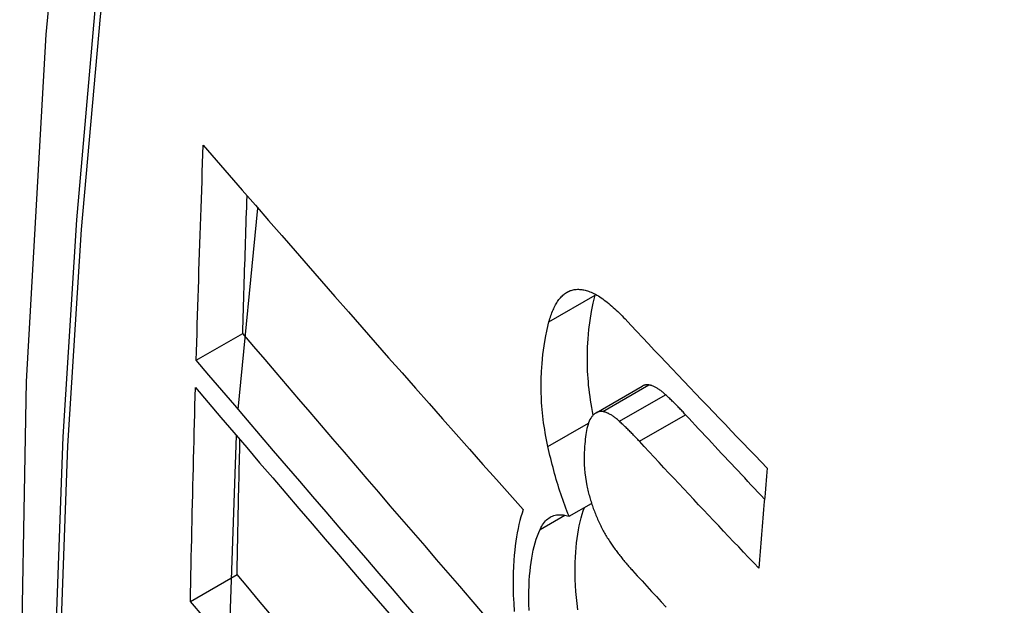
# Model space of a CAD drawing. Header units: inches. Extents: x 532.5 to 626.4, y 208.3 to 286.7.
# Tile 100 of 106: x 581.6182 to 581.7427, y 256.7774 to 256.8514. Entities that reach past the tile are written whole.
import ezdxf

# ---------------------------------------------------------------- set-up
doc = ezdxf.new("R2010")
doc.units = ezdxf.units.IN
doc.header["$MEASUREMENT"] = 0
doc.layers.add('Visible Edges(ANSI)', color=7, linetype='Continuous', lineweight=25)
doc.layers.add('Visible Tangent Edges(ANSI)', color=7, linetype='Continuous', lineweight=25)

msp = doc.modelspace()

# ---------------------------------------------------------------- linework, layer by layer
at = {"layer": 'Visible Edges(ANSI)'}
for p, q in [((581.64585, 256.80215), (581.64831, 256.8276)), ((581.69097, 256.8166), (581.691, 256.8167)), ((581.64053, 256.80836), (581.64642, 256.81175)), ((581.69108, 256.80173), (581.69692, 256.80509)), ((581.64468, 256.77211), (581.64563, 256.79884)), ((581.68767, 256.78865), (581.69052, 256.79028)), ((581.6398, 256.77789), (581.64569, 256.78128))]:
    msp.add_line(p, q, dxfattribs=at)
at = {"layer": 'Visible Edges(ANSI)', "flags": 128}
for points in [[(581.67222, 257.09367), (581.65939, 257.05556), (581.64833, 257.01632), (581.63904, 256.97603), (581.63149, 256.93476), (581.62565, 256.89257), (581.6215, 256.84953), (581.61903, 256.80569), (581.61821, 256.76111), (581.61902, 256.71587), (581.62145, 256.67001), (581.62547, 256.62362), (581.63106, 256.57674), (581.63821, 256.52945), (581.64689, 256.48182), (581.65708, 256.4339), (581.66876, 256.38578)], [(581.64053, 256.80836), (581.64056, 256.80949), (581.6406, 256.81062), (581.64063, 256.81175), (581.64066, 256.81288), (581.6407, 256.81401), (581.64073, 256.81515), (581.64077, 256.81628), (581.6408, 256.81741), (581.64084, 256.81854), (581.64088, 256.81967), (581.64091, 256.8208), (581.64095, 256.82194), (581.64099, 256.82307), (581.64102, 256.8242), (581.64106, 256.82533), (581.6411, 256.82647), (581.64114, 256.8276), (581.64118, 256.82873), (581.64122, 256.82987), (581.64126, 256.831), (581.6413, 256.83213), (581.64134, 256.83327), (581.64138, 256.8344), (581.64142, 256.83554)], [(581.64142, 256.83554), (581.64305, 256.83365), (581.6447, 256.83176), (581.64635, 256.82986), (581.64801, 256.82796), (581.64967, 256.82604), (581.65134, 256.82413), (581.65302, 256.82221), (581.6547, 256.82028), (581.65638, 256.81836), (581.65807, 256.81643), (581.65977, 256.81449), (581.66146, 256.81256), (581.66316, 256.81063), (581.66486, 256.80869), (581.66656, 256.80676), (581.66827, 256.80483), (581.66997, 256.8029), (581.67168, 256.80097), (581.67338, 256.79904), (581.67509, 256.79712), (581.67679, 256.79521), (581.67849, 256.79329), (581.68019, 256.79139), (581.68188, 256.78949)], [(581.64642, 256.81175), (581.64644, 256.81247), (581.64646, 256.8132), (581.64648, 256.81392), (581.6465, 256.81465), (581.64652, 256.81537), (581.64654, 256.8161), (581.64656, 256.81682), (581.64659, 256.81755), (581.64661, 256.81827), (581.64663, 256.819), (581.64665, 256.81973), (581.64667, 256.82045), (581.6467, 256.82118), (581.64672, 256.8219), (581.64674, 256.82263), (581.64677, 256.82335), (581.64679, 256.82408), (581.64681, 256.82481), (581.64684, 256.82553), (581.64686, 256.82626), (581.64688, 256.82698), (581.64691, 256.82771), (581.64693, 256.82844), (581.64695, 256.82916)], [(581.68711, 256.81676), (581.68722, 256.81684), (581.68734, 256.81692), (581.68745, 256.81699), (581.68757, 256.81705), (581.68769, 256.81711), (581.68782, 256.81716), (581.68794, 256.8172), (581.68807, 256.81724), (581.6882, 256.81727), (581.68833, 256.81729), (581.68846, 256.81731), (581.68859, 256.81732), (581.68873, 256.81733), (581.68886, 256.81733), (581.689, 256.81732), (581.68914, 256.81731), (581.68928, 256.8173), (581.68942, 256.81727), (581.68956, 256.81725), (581.6897, 256.81721), (581.68984, 256.81718), (581.68999, 256.81713), (581.69013, 256.81709), (581.69028, 256.81703)], [(581.68513, 256.81324), (581.68519, 256.81344), (581.68525, 256.81363), (581.68531, 256.81382), (581.68537, 256.81401), (581.68544, 256.81419), (581.68551, 256.81437), (581.68558, 256.81455), (581.68565, 256.81472), (581.68573, 256.81488), (581.6858, 256.81504), (581.68588, 256.8152), (581.68596, 256.81535), (581.68605, 256.8155), (581.68613, 256.81564), (581.68622, 256.81577), (581.68631, 256.8159), (581.6864, 256.81603), (581.68649, 256.81615), (581.68659, 256.81626), (581.68669, 256.81637), (581.68679, 256.81648), (581.68689, 256.81657), (581.687, 256.81667), (581.68711, 256.81676)], [(581.69072, 256.80144), (581.69063, 256.80191), (581.69054, 256.80238), (581.69046, 256.80285), (581.69038, 256.80332), (581.69032, 256.80378), (581.69025, 256.80425), (581.6902, 256.80471), (581.69015, 256.80517), (581.69011, 256.80563), (581.69007, 256.80609), (581.69004, 256.80654), (581.69002, 256.80699), (581.69, 256.80744), (581.68999, 256.80789), (581.68999, 256.80832), (581.68999, 256.80876), (581.69, 256.80927), (581.69002, 256.81004), (581.69009, 256.81106), (581.69019, 256.81224), (581.69033, 256.81341), (581.69051, 256.81453), (581.69072, 256.81559), (581.69097, 256.8166)], [(581.69028, 256.81703), (581.69046, 256.81696), (581.69064, 256.81688), (581.69082, 256.81679), (581.69101, 256.8167), (581.69119, 256.8166), (581.69138, 256.81649), (581.69156, 256.81637), (581.69175, 256.81625), (581.69194, 256.81612), (581.69213, 256.81598), (581.69232, 256.81584), (581.6925, 256.81569), (581.69269, 256.81554), (581.69288, 256.81538), (581.69307, 256.81522), (581.69326, 256.81505), (581.69345, 256.81488), (581.69364, 256.8147), (581.69382, 256.81453), (581.69401, 256.81434), (581.6942, 256.81416), (581.69438, 256.81397), (581.69457, 256.81378), (581.69475, 256.81358)], [(581.69475, 256.81358), (581.69549, 256.8128), (581.69623, 256.81201), (581.69697, 256.81123), (581.69771, 256.81044), (581.69845, 256.80966), (581.6992, 256.80887), (581.69994, 256.80808), (581.70069, 256.8073), (581.70143, 256.80651), (581.70218, 256.80573), (581.70293, 256.80494), (581.70368, 256.80416), (581.70443, 256.80337), (581.70518, 256.80259), (581.70593, 256.8018), (581.70668, 256.80102), (581.70744, 256.80023), (581.70819, 256.79945), (581.70894, 256.79866), (581.7097, 256.79788), (581.71045, 256.7971), (581.71121, 256.79632), (581.71197, 256.79553), (581.71273, 256.79475)], [(581.685, 256.79746), (581.68491, 256.79789), (581.68482, 256.79832), (581.68474, 256.79875), (581.68466, 256.79918), (581.68459, 256.7996), (581.68452, 256.80003), (581.68446, 256.80045), (581.6844, 256.80088), (581.68435, 256.8013), (581.68431, 256.80172), (581.68427, 256.80214), (581.68423, 256.80256), (581.6842, 256.80304), (581.68417, 256.80362), (581.68415, 256.80431), (581.68414, 256.80509), (581.68415, 256.80596), (581.68419, 256.80693), (581.68426, 256.80797), (581.68437, 256.80909), (581.68451, 256.81019), (581.68468, 256.81126), (581.68489, 256.81227), (581.68513, 256.81324)], [(581.67677, 256.77643), (581.67531, 256.77812), (581.67385, 256.77982), (581.67238, 256.78151), (581.67092, 256.7832), (581.66946, 256.7849), (581.66799, 256.7866), (581.66653, 256.78829), (581.66507, 256.78999), (581.66362, 256.79168), (581.66216, 256.79338), (581.66071, 256.79507), (581.65926, 256.79676), (581.65781, 256.79844), (581.65637, 256.80012), (581.65493, 256.8018), (581.6535, 256.80347), (581.65207, 256.80514), (581.65065, 256.8068), (581.64923, 256.80846), (581.64782, 256.81011), (581.64642, 256.81175)], [(581.66868, 256.77561), (581.667, 256.77755), (581.66533, 256.77949), (581.66365, 256.78143), (581.66197, 256.78338), (581.6603, 256.78532), (581.65862, 256.78726), (581.65695, 256.78921), (581.65529, 256.79114), (581.65362, 256.79308), (581.65196, 256.79501), (581.65031, 256.79694), (581.64866, 256.79886), (581.64702, 256.80078), (581.64539, 256.80268), (581.64376, 256.80458), (581.64214, 256.80648), (581.64053, 256.80836)], [(581.6398, 256.77789), (581.63982, 256.77901), (581.63984, 256.78014), (581.63986, 256.78126), (581.63989, 256.78239), (581.63991, 256.78351), (581.63993, 256.78464), (581.63996, 256.78576), (581.63998, 256.78689), (581.64001, 256.78801), (581.64003, 256.78914), (581.64006, 256.79027), (581.64009, 256.79139), (581.64011, 256.79252), (581.64014, 256.79365), (581.64017, 256.79477), (581.6402, 256.7959), (581.64022, 256.79703), (581.64025, 256.79815), (581.64028, 256.79928), (581.64031, 256.80041), (581.64034, 256.80154), (581.64037, 256.80267), (581.6404, 256.80379), (581.64043, 256.80492)], [(581.64043, 256.80492), (581.64204, 256.80304), (581.64366, 256.80115), (581.64528, 256.79924), (581.64692, 256.79733), (581.64855, 256.79542), (581.6502, 256.7935), (581.65185, 256.79157), (581.65351, 256.78964), (581.65517, 256.7877), (581.65683, 256.78576), (581.6585, 256.78381), (581.66017, 256.78187), (581.66185, 256.77992), (581.66352, 256.77798), (581.6652, 256.77603)], [(581.69778, 256.80524), (581.69774, 256.80525), (581.6977, 256.80525), (581.69767, 256.80525), (581.69763, 256.80526), (581.69759, 256.80526), (581.69755, 256.80526), (581.69752, 256.80526), (581.69748, 256.80526), (581.69744, 256.80525), (581.69741, 256.80525), (581.69737, 256.80525), (581.69733, 256.80524), (581.6973, 256.80523), (581.69726, 256.80523), (581.69723, 256.80522), (581.69719, 256.80521), (581.69716, 256.8052), (581.69712, 256.80518), (581.69709, 256.80517), (581.69705, 256.80516), (581.69702, 256.80514), (581.69699, 256.80513), (581.69695, 256.80511), (581.69692, 256.80509)], [(581.69988, 256.80401), (581.69979, 256.80409), (581.6997, 256.80417), (581.69961, 256.80424), (581.69953, 256.80432), (581.69944, 256.80439), (581.69935, 256.80446), (581.69926, 256.80453), (581.69917, 256.80459), (581.69908, 256.80466), (581.69899, 256.80472), (581.6989, 256.80477), (581.69882, 256.80483), (581.69873, 256.80488), (581.69864, 256.80493), (581.69855, 256.80498), (581.69847, 256.80502), (581.69838, 256.80506), (581.69829, 256.8051), (581.6982, 256.80513), (581.69812, 256.80516), (581.69803, 256.80518), (581.69795, 256.80521), (581.69786, 256.80523), (581.69778, 256.80524)], [(581.70239, 256.80149), (581.70229, 256.8016), (581.70218, 256.80171), (581.70208, 256.80183), (581.70198, 256.80194), (581.70187, 256.80205), (581.70177, 256.80215), (581.70166, 256.80226), (581.70156, 256.80237), (581.70145, 256.80248), (581.70135, 256.80259), (581.70124, 256.80269), (581.70114, 256.8028), (581.70103, 256.8029), (581.70093, 256.80301), (581.70082, 256.80311), (581.70072, 256.80321), (581.70061, 256.80332), (581.70051, 256.80342), (581.7004, 256.80352), (581.7003, 256.80362), (581.7002, 256.80372), (581.70009, 256.80381), (581.69999, 256.80391), (581.69988, 256.80401)], [(581.69194, 256.80188), (581.69186, 256.80189), (581.69179, 256.80189), (581.69172, 256.8019), (581.69164, 256.80189), (581.69157, 256.80189), (581.6915, 256.80188), (581.69143, 256.80186), (581.69136, 256.80185), (581.69129, 256.80182), (581.69122, 256.8018), (581.69116, 256.80177), (581.69109, 256.80173), (581.69103, 256.8017), (581.69097, 256.80165), (581.6909, 256.80161), (581.69084, 256.80156), (581.69079, 256.8015), (581.69073, 256.80145), (581.69067, 256.80139), (581.69062, 256.80132), (581.69056, 256.80125), (581.69051, 256.80118), (581.69046, 256.80111), (581.69041, 256.80103)], [(581.69404, 256.80065), (581.69395, 256.80073), (581.69387, 256.80081), (581.69378, 256.80088), (581.69369, 256.80096), (581.6936, 256.80103), (581.69351, 256.8011), (581.69342, 256.80117), (581.69333, 256.80123), (581.69324, 256.80129), (581.69315, 256.80135), (581.69307, 256.80141), (581.69298, 256.80147), (581.69289, 256.80152), (581.6928, 256.80157), (581.69271, 256.80161), (581.69263, 256.80166), (581.69254, 256.8017), (581.69245, 256.80173), (581.69236, 256.80177), (581.69228, 256.8018), (581.69219, 256.80182), (581.69211, 256.80184), (581.69202, 256.80186), (581.69194, 256.80188)], [(581.71239, 256.79083), (581.71197, 256.79127), (581.71155, 256.79171), (581.71113, 256.79216), (581.71071, 256.7926), (581.71029, 256.79305), (581.70988, 256.79349), (581.70946, 256.79394), (581.70904, 256.79438), (581.70862, 256.79483), (581.7082, 256.79527), (581.70779, 256.79571), (581.70737, 256.79616), (581.70695, 256.7966), (581.70654, 256.79705), (581.70612, 256.79749), (581.70571, 256.79794), (581.70529, 256.79838), (581.70488, 256.79883), (581.70446, 256.79927), (581.70405, 256.79971), (581.70363, 256.80016), (581.70322, 256.8006), (581.70281, 256.80105), (581.70239, 256.80149)], [(581.69041, 256.80103), (581.69031, 256.80086), (581.69022, 256.80066), (581.69014, 256.80045), (581.69007, 256.80023), (581.69, 256.8), (581.68994, 256.79975), (581.68988, 256.7995), (581.68983, 256.79924), (581.68979, 256.79897), (581.68975, 256.79869), (581.68972, 256.79841), (581.68969, 256.79812), (581.68966, 256.79782), (581.68963, 256.79747), (581.68961, 256.79708), (581.68959, 256.79665), (581.68958, 256.79619), (581.68958, 256.7957), (581.6896, 256.79518), (581.68963, 256.79466), (581.68968, 256.79413), (581.68974, 256.79359), (581.68983, 256.79305), (581.68993, 256.7925)], [(581.69656, 256.79813), (581.69645, 256.79824), (581.69635, 256.79835), (581.69624, 256.79846), (581.69614, 256.79857), (581.69604, 256.79868), (581.69593, 256.79879), (581.69583, 256.7989), (581.69572, 256.79901), (581.69562, 256.79912), (581.69551, 256.79922), (581.69541, 256.79933), (581.6953, 256.79944), (581.6952, 256.79954), (581.69509, 256.79964), (581.69499, 256.79975), (581.69488, 256.79985), (581.69478, 256.79995), (581.69467, 256.80005), (581.69457, 256.80016), (581.69446, 256.80026), (581.69436, 256.80035), (581.69425, 256.80045), (581.69415, 256.80055), (581.69404, 256.80065)], [(581.64569, 256.78128), (581.6457, 256.78199), (581.64572, 256.7827), (581.64573, 256.78341), (581.64574, 256.78412), (581.64576, 256.78483), (581.64577, 256.78554), (581.64579, 256.78625), (581.6458, 256.78696), (581.64582, 256.78767), (581.64583, 256.78838), (581.64585, 256.78909), (581.64586, 256.7898), (581.64588, 256.79051), (581.64589, 256.79122), (581.64591, 256.79193), (581.64593, 256.79265), (581.64594, 256.79336), (581.64596, 256.79407), (581.64598, 256.79478), (581.64599, 256.79549), (581.64601, 256.7962), (581.64603, 256.79691), (581.64604, 256.79762), (581.64606, 256.79834)], [(581.68767, 256.78865), (581.68753, 256.78899), (581.6874, 256.78934), (581.68727, 256.78969), (581.68713, 256.79005), (581.68701, 256.7904), (581.68688, 256.79076), (581.68676, 256.79112), (581.68663, 256.79148), (581.68652, 256.79184), (581.6864, 256.79221), (581.68629, 256.79257), (581.68617, 256.79294), (581.68606, 256.79331), (581.68596, 256.79368), (581.68585, 256.79405), (581.68575, 256.79443), (581.68565, 256.7948), (581.68555, 256.79518), (581.68545, 256.79556), (581.68536, 256.79594), (581.68526, 256.79632), (581.68517, 256.7967), (581.68509, 256.79708), (581.685, 256.79746)], [(581.71165, 256.78211), (581.71102, 256.78278), (581.71038, 256.78344), (581.70975, 256.78411), (581.70912, 256.78477), (581.70848, 256.78544), (581.70785, 256.78611), (581.70722, 256.78678), (581.70659, 256.78744), (581.70595, 256.78811), (581.70532, 256.78878), (581.70469, 256.78945), (581.70406, 256.79011), (581.70343, 256.79078), (581.70281, 256.79145), (581.70218, 256.79212), (581.70155, 256.79279), (581.70092, 256.79345), (581.7003, 256.79412), (581.69967, 256.79479), (581.69905, 256.79546), (581.69842, 256.79613), (581.6978, 256.7968), (581.69718, 256.79746), (581.69656, 256.79813)], [(581.71273, 256.79475), (581.71268, 256.79423), (581.71264, 256.7937), (581.71259, 256.79317), (581.71254, 256.79265), (581.7125, 256.79212), (581.71245, 256.79159), (581.71241, 256.79107), (581.71236, 256.79054), (581.71232, 256.79001), (581.71227, 256.78949), (581.71223, 256.78896), (581.71218, 256.78843), (581.71214, 256.78791), (581.7121, 256.78738), (581.71205, 256.78685), (581.71201, 256.78633), (581.71196, 256.7858), (581.71192, 256.78527), (581.71187, 256.78475), (581.71183, 256.78422), (581.71178, 256.78369), (581.71174, 256.78317), (581.7117, 256.78264), (581.71165, 256.78211)], [(581.68993, 256.7925), (581.68997, 256.79232), (581.69001, 256.79213), (581.69005, 256.79195), (581.6901, 256.79176), (581.69014, 256.79158), (581.69019, 256.7914), (581.69024, 256.79122), (581.69029, 256.79104), (581.69034, 256.79086), (581.69039, 256.79068), (581.69045, 256.7905), (581.6905, 256.79032), (581.69056, 256.79014), (581.69062, 256.78997), (581.69068, 256.78979), (581.69074, 256.78962), (581.6908, 256.78945), (581.69087, 256.78928), (581.69093, 256.78911), (581.691, 256.78894), (581.69107, 256.78878), (581.69114, 256.78861), (581.69121, 256.78845), (581.69128, 256.78829)], [(581.68188, 256.78949), (581.68173, 256.78904), (581.68159, 256.78858), (581.68146, 256.7881), (581.68133, 256.78761), (581.68122, 256.7871), (581.68111, 256.78658), (581.68102, 256.78604), (581.68094, 256.78549), (581.68086, 256.78493), (581.6808, 256.78435), (581.68074, 256.78374), (581.68068, 256.78305), (581.68064, 256.7823), (581.68061, 256.78149), (581.68059, 256.78062), (581.6806, 256.77968), (581.68062, 256.77869), (581.68067, 256.77767), (581.68075, 256.77664)], [(581.68401, 256.78698), (581.68411, 256.78719), (581.68422, 256.78739), (581.68433, 256.78758), (581.68445, 256.78775), (581.68458, 256.78791), (581.68471, 256.78806), (581.68484, 256.7882), (581.68498, 256.78832), (581.68513, 256.78843), (581.68528, 256.78853), (581.68543, 256.78861), (581.68559, 256.78868), (581.68575, 256.78874), (581.68591, 256.78878), (581.68608, 256.78882), (581.68625, 256.78884), (581.68642, 256.78885), (581.68659, 256.78885), (581.68677, 256.78884), (581.68695, 256.78882), (581.68713, 256.78879), (581.68731, 256.78875), (581.68749, 256.7887), (581.68767, 256.78865)], [(581.68877, 256.77684), (581.68868, 256.77762), (581.6886, 256.77839), (581.68853, 256.77916), (581.68849, 256.77992), (581.68846, 256.78067), (581.68844, 256.78141), (581.68844, 256.78212), (581.68846, 256.78281), (581.68848, 256.78348), (581.68852, 256.78411), (581.68857, 256.78472), (581.68862, 256.78529), (581.68869, 256.78586), (581.68877, 256.7864), (581.68886, 256.78694), (581.68895, 256.78745), (581.68906, 256.78795), (581.68919, 256.78844), (581.68932, 256.7889), (581.68946, 256.78934), (581.68962, 256.78977)], [(581.69128, 256.78829), (581.69136, 256.78812), (581.69143, 256.78795), (581.69151, 256.78779), (581.69159, 256.78762), (581.69167, 256.78746), (581.69175, 256.7873), (581.69183, 256.78714), (581.69192, 256.78698), (581.692, 256.78683), (581.69208, 256.78668), (581.69217, 256.78653), (581.69225, 256.78638), (581.69234, 256.78623), (581.69242, 256.78609), (581.69251, 256.78594), (581.6926, 256.7858), (581.69269, 256.78566), (581.69277, 256.78552), (581.69286, 256.78539), (581.69295, 256.78525), (581.69304, 256.78512), (581.69313, 256.78499), (581.69322, 256.78486), (581.69331, 256.78474)], [(581.68261, 256.77674), (581.68258, 256.77759), (581.68258, 256.77839), (581.68258, 256.77915), (581.68261, 256.77986), (581.68264, 256.78053), (581.68269, 256.78114), (581.68274, 256.78171), (581.6828, 256.78227), (581.68287, 256.78281), (581.68296, 256.78335), (581.68305, 256.78386), (581.68315, 256.78436), (581.68327, 256.78485), (581.6834, 256.78531), (581.68353, 256.78576), (581.68368, 256.78618), (581.68384, 256.78659), (581.68401, 256.78698)], [(581.69331, 256.78474), (581.69341, 256.7846), (581.69351, 256.78447), (581.69361, 256.78434), (581.69371, 256.78421), (581.6938, 256.78408), (581.6939, 256.78395), (581.694, 256.78382), (581.6941, 256.78369), (581.6942, 256.78357), (581.6943, 256.78344), (581.69439, 256.78332), (581.69449, 256.78319), (581.69459, 256.78307), (581.69469, 256.78295), (581.69479, 256.78283), (581.69489, 256.78271), (581.69499, 256.7826), (581.69509, 256.78248), (581.69519, 256.78236), (581.69529, 256.78225), (581.69539, 256.78214), (581.69549, 256.78202), (581.69559, 256.78191), (581.69569, 256.7818)], [(581.64978, 256.77643), (581.64841, 256.77806), (581.64705, 256.77968), (581.64569, 256.78128)], [(581.69569, 256.7818), (581.6963, 256.78114), (581.6969, 256.78048), (581.69751, 256.77982), (581.69811, 256.77916), (581.69872, 256.7785), (581.69933, 256.77784), (581.69993, 256.77717)], [(581.64152, 256.77585), (581.6398, 256.77789)]]:
    msp.add_lwpolyline(points, dxfattribs=at)
at = {"layer": 'Visible Edges(ANSI)'}
msp.add_ellipse((581.96534, 256.49129), major_axis=(-0.15963, 0.2772), ratio=0.578093, dxfattribs=at)
at = {"layer": 'Visible Tangent Edges(ANSI)'}
for p, q in [((581.68513, 256.81324), (581.69097, 256.8166)), ((581.68711, 256.81676), (581.68778, 256.81715)), ((581.69194, 256.80188), (581.69778, 256.80524)), ((581.69404, 256.80065), (581.69988, 256.80401)), ((581.69656, 256.79813), (581.70239, 256.80149)), ((581.685, 256.79746), (581.69013, 256.80041)), ((581.68401, 256.78698), (581.68714, 256.78879))]:
    msp.add_line(p, q, dxfattribs=at)
at = {"layer": 'Visible Tangent Edges(ANSI)', "flags": 128}
for points in [[(581.67138, 257.05007), (581.66362, 257.02758), (581.6565, 257.00444), (581.65003, 256.98065), (581.64422, 256.95625), (581.63908, 256.93127), (581.63463, 256.90574), (581.63085, 256.87968), (581.62777, 256.85312), (581.62537, 256.82611), (581.62367, 256.79868), (581.62266, 256.77086), (581.62233, 256.74266), (581.62269, 256.71407), (581.62373, 256.6851), (581.62546, 256.65578), (581.62788, 256.62613), (581.63097, 256.59619), (581.63473, 256.566), (581.63918, 256.53556), (581.64429, 256.50488), (581.65008, 256.474)], [(581.65081, 256.47356), (581.64501, 256.50438), (581.63988, 256.535), (581.63542, 256.56538), (581.63164, 256.59552), (581.62853, 256.6254), (581.62611, 256.65499), (581.62437, 256.68426), (581.62332, 256.71317), (581.62296, 256.74168), (581.62329, 256.76981), (581.62431, 256.79755), (581.62602, 256.8249), (581.62843, 256.85181), (581.63152, 256.87826), (581.63531, 256.90422), (581.63979, 256.92964), (581.64494, 256.9545), (581.65076, 256.97877), (581.65725, 257.00242), (581.66439, 257.02544), (581.67216, 257.04779)]]:
    msp.add_lwpolyline(points, dxfattribs=at)
at = {"layer": 'Visible Tangent Edges(ANSI)'}
msp.add_ellipse((581.96783, 256.49272), major_axis=(-0.17285, 0.30015), ratio=0.578093, start_param=5.049711, end_param=10.658253, dxfattribs=at)
for centre, major_axis in [((581.96842, 256.49306), (0.17078, -0.29656)), ((581.96545, 256.49135), (-0.16238, 0.28198)), ((581.96534, 256.49129), (0.16178, -0.28094))]:
    msp.add_ellipse(centre, major_axis=major_axis, ratio=0.578093, dxfattribs=at)

doc.saveas('drawing.dxf')
